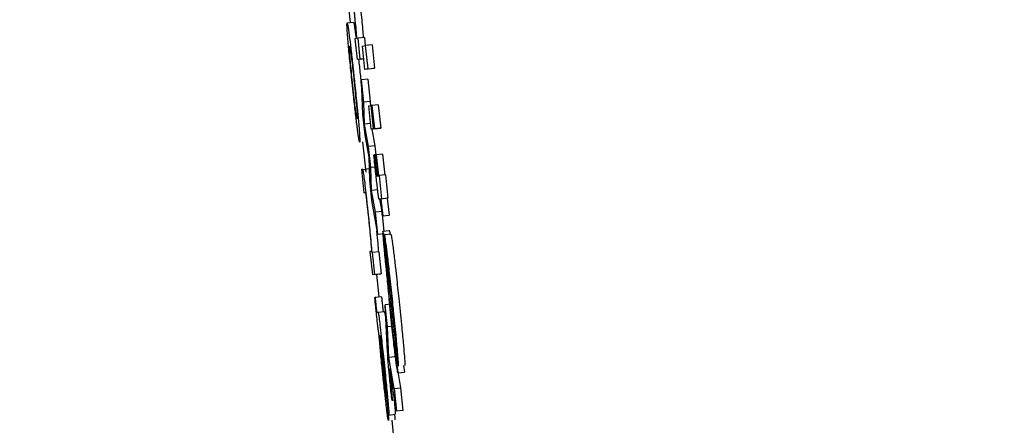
# Model space of a CAD drawing. Header units: inches. Extents: x 170 to 312, y 215 to 248.
# Tile 149 of 256: x 185.5848 to 185.615, y 243.6046 to 243.6171. Entities that reach past the tile are written whole.
import ezdxf

# ---------------------------------------------------------------- set-up
doc = ezdxf.new("R2010")
doc.units = ezdxf.units.IN
doc.header["$LTSCALE"] = 0.25
doc.header["$MEASUREMENT"] = 0
doc.layers.add('ANNOTATIONS', color=1, linetype='Continuous')
doc.layers.add('MOTOR RH', color=7, linetype='Continuous')
doc.styles.add('ARIAL', font='arial.ttf', dxfattribs={"height": 0.09375})
doc.dimstyles.new('STANDARD$0', dxfattribs={"dimtxt": 0.09375, "dimasz": 0.09375, "dimexe": 0.03125, "dimexo": 0.046875, "dimgap": 0.09, "dimtad": 0, "dimtih": 1, "dimtoh": 1, "dimdec": 4, "dimzin": 0, "dimdsep": 46, "dimtxsty": 'ARIAL', "dimcen": 0.09, "dimadec": 0, "dimazin": 0, "dimtfac": 1, "dimtdec": 4, "dimtofl": 0, "dimtmove": 0, "dimatfit": 1, "dimfxl": 1, "dimtolj": 1, "dimtzin": 0, "dimarcsym": 0})

# ---------------------------------------------------------------- blocks, each defined once
blk = doc.blocks.new('*D24')
at = {"layer": 'ANNOTATIONS', "color": 0, "lineweight": -2, "transparency": 16777216}
for p, q in [((185.289705, 244.125047), (187.135668, 244.125047)), ((187.104418, 244.031297), (187.104418, 242.331666)), ((187.104418, 240.197174), (187.104418, 241.896805)), ((186.373893, 240.103424), (187.135668, 240.103424))]:
    blk.add_line(p, q, dxfattribs=at)
at = {"layer": 'ANNOTATIONS', "color": 0, "transparency": 16777216}
for points in [[(187.088793, 244.031297), (187.120043, 244.031297), (187.104418, 244.125047)], [(187.088793, 240.197174), (187.120043, 240.197174), (187.104418, 240.103424)]]:
    blk.add_solid(points, dxfattribs=at)
at = {"layer": 'defpoints', "color": 0, "transparency": 16777216}
for p in [(185.24283, 244.125047), (186.327018, 240.103424), (187.104418, 240.103424)]:
    blk.add_point(p, dxfattribs=at)
at = {"layer": 'ANNOTATIONS', "color": 0, "transparency": 16777216, "insert": (187.104418, 242.114236), "char_height": 0.09375, "attachment_point": 5, "style": 'ARIAL'}
blk.add_mtext('\\A1;OPENING\\PHEIGHT', dxfattribs=at)
blk = doc.blocks.new('*D25')
at = {"layer": 'ANNOTATIONS', "color": 0, "lineweight": -2, "transparency": 16777216}
for p, q in [((185.289705, 244.96103), (187.790657, 244.96103)), ((187.759407, 244.86728), (187.759407, 242.749657)), ((187.759407, 240.197174), (187.759407, 242.314797)), ((187.294237, 240.103424), (187.790657, 240.103424))]:
    blk.add_line(p, q, dxfattribs=at)
at = {"layer": 'ANNOTATIONS', "color": 0, "transparency": 16777216}
for points in [[(187.743782, 244.86728), (187.775032, 244.86728), (187.759407, 244.96103)], [(187.743782, 240.197174), (187.775032, 240.197174), (187.759407, 240.103424)]]:
    blk.add_solid(points, dxfattribs=at)
at = {"layer": 'defpoints', "color": 0, "transparency": 16777216}
for p in [(185.24283, 244.96103), (187.247362, 240.103424), (187.759407, 240.103424)]:
    blk.add_point(p, dxfattribs=at)
at = {"layer": 'ANNOTATIONS', "color": 0, "transparency": 16777216, "insert": (187.759407, 242.532227), "char_height": 0.09375, "attachment_point": 5, "style": 'ARIAL'}
blk.add_mtext('\\A1;TOTAL\\PHEIGHT', dxfattribs=at)

msp = doc.modelspace()

# ---------------------------------------------------------------- linework, layer by layer
at = {"layer": 'MOTOR RH'}
for p, q in [((185.594884, 243.617819), (185.594973, 243.616971)), ((185.595298, 243.617372), (185.59533, 243.617062)), ((185.594883, 243.616962), (185.595079, 243.616982)), ((185.595161, 243.616484), (185.595121, 243.616479)), ((185.595121, 243.616479), (185.595189, 243.615836)), ((185.595218, 243.616492), (185.595184, 243.616487)), ((185.595413, 243.616512), (185.595218, 243.616492)), ((185.595285, 243.615848), (185.595218, 243.616492)), ((185.595413, 243.616512), (185.59544, 243.616264)), ((185.595355, 243.616252), (185.595451, 243.616265)), ((185.59543, 243.615538), (185.595355, 243.616252)), ((185.595647, 243.616286), (185.595451, 243.616265)), ((185.595526, 243.61555), (185.595451, 243.616265)), ((185.595647, 243.616286), (185.595722, 243.615571)), ((185.595384, 243.615857), (185.595189, 243.615836)), ((185.595285, 243.615848), (185.595189, 243.615836)), ((185.595285, 243.615848), (185.595396, 243.61586)), ((185.595396, 243.615858), (185.595384, 243.615857)), ((185.595625, 243.615559), (185.59543, 243.615538)), ((185.595526, 243.61555), (185.59543, 243.615538)), ((185.595526, 243.61555), (185.595722, 243.615571)), ((185.595722, 243.615571), (185.595625, 243.615559)), ((185.595521, 243.615236), (185.595325, 243.615216)), ((185.595397, 243.614536), (185.595325, 243.615216)), ((185.595364, 243.614165), (185.595325, 243.615216)), ((185.595521, 243.615236), (185.595593, 243.614556)), ((185.595308, 243.61516), (185.595339, 243.614856)), ((185.595593, 243.614556), (185.595397, 243.614536)), ((185.595412, 243.613856), (185.595397, 243.614536)), ((185.595548, 243.614418), (185.595618, 243.614427)), ((185.595623, 243.613703), (185.595548, 243.614418)), ((185.595593, 243.614556), (185.595596, 243.614424)), ((185.59563, 243.614428), (185.595618, 243.614427)), ((185.595693, 243.613712), (185.595618, 243.614427)), ((185.59563, 243.614429), (185.595644, 243.61443)), ((185.595705, 243.613714), (185.59563, 243.614429)), ((185.59584, 243.614451), (185.595644, 243.61443)), ((185.595644, 243.61443), (185.595719, 243.613716)), ((185.59584, 243.614451), (185.595915, 243.613736)), ((185.595432, 243.613522), (185.595364, 243.614165)), ((185.595605, 243.613876), (185.595412, 243.613856)), ((185.595541, 243.613169), (185.595412, 243.613856)), ((185.595818, 243.613724), (185.595623, 243.613703)), ((185.595693, 243.613712), (185.595623, 243.613703)), ((185.59564, 243.613705), (185.595736, 243.61319)), ((185.595693, 243.613712), (185.595901, 243.613734)), ((185.595719, 243.613716), (185.595705, 243.613714)), ((185.595719, 243.613716), (185.595915, 243.613736)), ((185.595889, 243.613733), (185.595818, 243.613724)), ((185.595889, 243.613734), (185.595889, 243.613733)), ((185.595915, 243.613736), (185.595901, 243.613734)), ((185.595556, 243.612845), (185.595432, 243.613522)), ((185.595356, 243.613313), (185.595454, 243.612381)), ((185.595736, 243.61319), (185.595541, 243.613169)), ((185.595608, 243.612526), (185.595541, 243.613169)), ((185.595736, 243.61319), (185.595765, 243.612917)), ((185.595576, 243.612155), (185.595556, 243.612845)), ((185.595705, 243.612911), (185.595715, 243.612912)), ((185.595766, 243.612917), (185.595715, 243.612912)), ((185.595766, 243.612918), (185.595776, 243.61292)), ((185.595833, 243.612274), (185.595766, 243.612918)), ((185.595972, 243.61294), (185.595776, 243.61292)), ((185.595776, 243.61292), (185.595844, 243.612276)), ((185.595972, 243.61294), (185.59604, 243.612297)), ((185.595367, 243.612471), (185.595562, 243.612492)), ((185.595743, 243.61254), (185.595608, 243.612526)), ((185.595626, 243.611826), (185.595608, 243.612526)), ((185.595367, 243.612471), (185.59532, 243.612465)), ((185.59532, 243.612465), (185.595395, 243.611751)), ((185.59579, 243.612269), (185.595833, 243.612274)), ((185.595844, 243.612276), (185.595862, 243.612278)), ((185.596058, 243.612299), (185.595862, 243.612278)), ((185.595862, 243.612278), (185.595937, 243.611564)), ((185.596058, 243.612299), (185.596133, 243.611584)), ((185.595643, 243.611512), (185.595576, 243.612155)), ((185.595395, 243.611751), (185.59544, 243.611757)), ((185.595822, 243.611846), (185.595626, 243.611826)), ((185.595752, 243.61116), (185.595626, 243.611826)), ((185.595823, 243.61048), (185.595643, 243.611512)), ((185.595908, 243.61156), (185.595867, 243.611555)), ((185.595867, 243.611555), (185.595867, 243.611555)), ((185.595877, 243.611556), (185.595948, 243.61118)), ((185.595963, 243.611039), (185.595908, 243.61156)), ((185.596133, 243.611584), (185.595919, 243.611561)), ((185.595937, 243.611564), (185.595919, 243.611561)), ((185.595919, 243.611561), (185.595974, 243.611041)), ((185.596133, 243.611584), (185.596115, 243.611582)), ((185.596115, 243.611582), (185.59617, 243.611061)), ((185.595948, 243.61118), (185.595752, 243.61116)), ((185.595823, 243.61048), (185.595752, 243.61116)), ((185.595948, 243.61118), (185.596011, 243.610577)), ((185.596159, 243.61106), (185.595963, 243.611039)), ((185.595974, 243.611041), (185.595963, 243.611039)), ((185.595974, 243.611041), (185.59617, 243.611061)), ((185.59617, 243.611061), (185.596159, 243.61106)), ((185.595823, 243.61048), (185.596019, 243.6105)), ((185.59598, 243.610574), (185.596176, 243.610594)), ((185.596227, 243.61048), (185.596032, 243.610459)), ((185.596032, 243.610459), (185.596113, 243.609682)), ((185.595628, 243.609955), (185.595584, 243.60995)), ((185.595584, 243.60995), (185.595659, 243.609235)), ((185.595658, 243.609922), (185.59565, 243.609921)), ((185.595854, 243.609942), (185.595658, 243.609922)), ((185.59573, 243.609244), (185.595658, 243.609922)), ((185.595854, 243.609942), (185.595925, 243.609265)), ((185.596081, 243.609672), (185.596102, 243.609494)), ((185.595855, 243.609256), (185.595659, 243.609235)), ((185.59573, 243.609244), (185.595659, 243.609235)), ((185.59573, 243.609244), (185.595925, 243.609265)), ((185.595782, 243.609248), (185.595854, 243.608556)), ((185.595925, 243.609265), (185.595855, 243.609256)), ((185.595731, 243.608543), (185.595742, 243.608545)), ((185.595938, 243.608565), (185.595742, 243.608545)), ((185.596247, 243.608337), (185.596051, 243.608316)), ((185.596122, 243.607643), (185.596051, 243.608316)), ((185.596124, 243.606869), (185.596051, 243.608316)), ((185.595796, 243.608084), (185.595832, 243.608088)), ((185.595832, 243.608088), (185.596028, 243.608109)), ((185.596317, 243.607664), (185.596122, 243.607643)), ((185.595881, 243.60737), (185.595891, 243.607372)), ((185.596164, 243.606702), (185.596122, 243.607643)), ((185.59636, 243.607307), (185.596347, 243.607415)), ((185.595933, 243.606943), (185.595991, 243.606381)), ((185.595939, 243.606986), (185.596, 243.606397)), ((185.596442, 243.606228), (185.59636, 243.607005)), ((185.59636, 243.606722), (185.596164, 243.606702)), ((185.596321, 243.605747), (185.596164, 243.606702)), ((185.596385, 243.60657), (185.596517, 243.605768)), ((185.596394, 243.605054), (185.596184, 243.606361)), ((185.596442, 243.606228), (185.596638, 243.606248)), ((185.596616, 243.60645), (185.596638, 243.606248)), ((185.596161, 243.604936), (185.596085, 243.60565)), ((185.596321, 243.605747), (185.596517, 243.605768)), ((185.596321, 243.605747), (185.596394, 243.605054)), ((185.596517, 243.605768), (185.59659, 243.605074)), ((185.59634, 243.605391), (185.59626, 243.605383)), ((185.596271, 243.605385), (185.59626, 243.605383)), ((185.59634, 243.605392), (185.596271, 243.605385)), ((185.596161, 243.604936), (185.596356, 243.604957)), ((185.59659, 243.605074), (185.596394, 243.605054)), ((185.59625, 243.604775), (185.59634, 243.603913))]:
    msp.add_line(p, q, dxfattribs=at)
for points, knots in [([(185.595134, 243.617041), (185.595127, 243.617109), (185.59511, 243.617282), (185.595091, 243.617465), (185.595079, 243.617577)], [0, 0, 0, 0, 0.393307, 1, 1, 1, 1]), ([(185.595084, 243.617428), (185.595093, 243.617337), (185.595112, 243.617156), (185.595138, 243.616885), (185.595148, 243.616759), (185.595154, 243.616687)], [0, 0, 0, 0, 0.301188, 0.603154, 1, 1, 1, 1]), ([(185.595184, 243.616487), (185.595177, 243.616567), (185.595163, 243.616729), (185.595144, 243.616936), (185.595134, 243.617041)], [0, 0, 0, 0, 0.491754, 1, 1, 1, 1]), ([(185.59533, 243.617062), (185.595339, 243.616963), (185.595359, 243.616755), (185.595373, 243.616593), (185.59538, 243.616508)], [0, 0, 0, 0, 0.4774698, 1, 1, 1, 1]), ([(185.594908, 243.616453), (185.594901, 243.616545), (185.594882, 243.616781), (185.594875, 243.616938), (185.594881, 243.616955), (185.594883, 243.616962)], [0, 0, 0, 0, 0.273074, 0.703269, 1, 1, 1, 1]), ([(185.594883, 243.616962), (185.59489, 243.616945), (185.594903, 243.616915), (185.594943, 243.616611), (185.594961, 243.616481)], [0, 0, 0, 0, 0.573935, 1, 1, 1, 1]), ([(185.595079, 243.616982), (185.595086, 243.616965), (185.595099, 243.616936), (185.595139, 243.616632), (185.595156, 243.616502)], [0, 0, 0, 0, 0.573906, 1, 1, 1, 1]), ([(185.595037, 243.61513), (185.595016, 243.615336), (185.594973, 243.61575), (185.59493, 243.616197), (185.594913, 243.616396), (185.594908, 243.616453)], [0, 0, 0, 0, 0.414961, 0.833053, 1, 1, 1, 1]), ([(185.594961, 243.616481), (185.594976, 243.616357), (185.595006, 243.616108), (185.595061, 243.615623), (185.595095, 243.615294), (185.595112, 243.615139)], [0, 0, 0, 0, 0.345006, 0.690035, 1, 1, 1, 1]), ([(185.595154, 243.616687), (185.595159, 243.616616), (185.595167, 243.616495), (185.595162, 243.616487), (185.595161, 243.616484)], [0, 0, 0, 0, 0.589004, 1, 1, 1, 1]), ([(185.594971, 243.615932), (185.594965, 243.61601), (185.59495, 243.616207), (185.594953, 243.616244), (185.594958, 243.616247), (185.594958, 243.616247)], [0, 0, 0, 0, 0.356193, 0.9028, 1, 1, 1, 1]), ([(185.594958, 243.616247), (185.594961, 243.616243), (185.594968, 243.616231), (185.594987, 243.616121), (185.595005, 243.615983), (185.595008, 243.615956)], [0, 0, 0, 0, 0.361, 0.873185, 1, 1, 1, 1]), ([(185.595048, 243.615131), (185.595036, 243.615249), (185.595011, 243.615485), (185.594985, 243.615759), (185.594975, 243.615886), (185.594971, 243.615932)], [0, 0, 0, 0, 0.385505, 0.773933, 1, 1, 1, 1]), ([(185.595008, 243.615956), (185.595017, 243.615884), (185.595035, 243.615741), (185.595069, 243.615444), (185.595091, 243.615236), (185.595101, 243.615134)], [0, 0, 0, 0, 0.336257, 0.673323, 1, 1, 1, 1]), ([(185.595234, 243.615841), (185.595242, 243.615769), (185.595266, 243.615554), (185.595291, 243.615318), (185.595308, 243.61516)], [0, 0, 0, 0, 0.333304, 1, 1, 1, 1]), ([(185.595187, 243.613805), (185.59517, 243.61394), (185.595138, 243.614209), (185.595084, 243.614692), (185.595051, 243.615003), (185.595037, 243.61513)], [0, 0, 0, 0, 0.3717838, 0.7443935, 1, 1, 1, 1]), ([(185.595139, 243.614327), (185.595129, 243.614408), (185.595109, 243.614571), (185.595076, 243.614867), (185.595056, 243.615057), (185.595048, 243.615131)], [0, 0, 0, 0, 0.378003, 0.757559, 1, 1, 1, 1]), ([(185.595101, 243.615134), (185.595116, 243.614988), (185.595142, 243.614743), (185.595171, 243.614438), (185.59519, 243.614214), (185.5952, 243.614044), (185.595195, 243.614028), (185.595192, 243.614018)], [0, 0, 0, 0, 0.203902, 0.343543, 0.483534, 0.683819, 1, 1, 1, 1]), ([(185.595112, 243.615139), (185.595135, 243.61492), (185.595176, 243.614522), (185.595219, 243.614068), (185.595236, 243.613872), (185.595243, 243.613801)], [0, 0, 0, 0, 0.43933, 0.796991, 1, 1, 1, 1]), ([(185.595192, 243.614018), (185.595189, 243.614024), (185.595182, 243.614035), (185.595164, 243.614138), (185.595146, 243.614277), (185.595139, 243.614327)], [0, 0, 0, 0, 0.389317, 0.780867, 1, 1, 1, 1]), ([(185.595268, 243.613304), (185.595261, 243.613321), (185.595248, 243.61335), (185.595213, 243.613598), (185.595191, 243.61377), (185.595187, 243.613805)], [0, 0, 0, 0, 0.521973, 0.900897, 1, 1, 1, 1]), ([(185.595243, 243.613801), (185.59525, 243.613709), (185.595269, 243.613477), (185.595275, 243.613327), (185.59527, 243.61331), (185.595268, 243.613304)], [0, 0, 0, 0, 0.280726, 0.704908, 1, 1, 1, 1]), ([(185.595758, 243.612393), (185.59575, 243.612469), (185.595732, 243.612642), (185.595715, 243.612814), (185.595705, 243.612911)], [0, 0, 0, 0, 0.439909, 1, 1, 1, 1]), ([(185.595715, 243.612912), (185.59572, 243.612869), (185.595729, 243.612781), (185.595738, 243.612692), (185.595743, 243.612647)], [0, 0, 0, 0, 0.499191, 1, 1, 1, 1]), ([(185.595743, 243.612647), (185.595746, 243.612612), (185.595755, 243.612531), (185.595766, 243.61243), (185.595772, 243.612379), (185.595774, 243.612364)], [0, 0, 0, 0, 0.3553662, 0.8102322, 1, 1, 1, 1]), ([(185.595529, 243.611176), (185.595511, 243.611339), (185.595481, 243.611621), (185.59544, 243.611991), (185.595407, 243.612257), (185.595379, 243.612445), (185.595371, 243.612462), (185.595367, 243.612471)], [0, 0, 0, 0, 0.218966, 0.377976, 0.537623, 0.720461, 1, 1, 1, 1]), ([(185.595805, 243.611961), (185.595798, 243.61203), (185.595782, 243.61217), (185.595766, 243.612318), (185.595758, 243.612393)], [0, 0, 0, 0, 0.4901237, 1, 1, 1, 1]), ([(185.595774, 243.612364), (185.595776, 243.612348), (185.595781, 243.612307), (185.595787, 243.612274), (185.595789, 243.612271), (185.59579, 243.612269)], [0, 0, 0, 0, 0.191763, 0.491081, 1, 1, 1, 1]), ([(185.595842, 243.61166), (185.595837, 243.611699), (185.595826, 243.611776), (185.595812, 243.611901), (185.595805, 243.611961)], [0, 0, 0, 0, 0.514201, 1, 1, 1, 1]), ([(185.59544, 243.611757), (185.595443, 243.61175), (185.595448, 243.61174), (185.595466, 243.611621), (185.595486, 243.611461), (185.59551, 243.611242), (185.595527, 243.611085), (185.595537, 243.610996)], [0, 0, 0, 0, 0.3079795, 0.4810719, 0.6559274, 0.8045162, 1, 1, 1, 1]), ([(185.595867, 243.611555), (185.595865, 243.611556), (185.595861, 243.611559), (185.595855, 243.611578), (185.595846, 243.611632), (185.595842, 243.61166)], [0, 0, 0, 0, 0.391031, 0.691586, 1, 1, 1, 1]), ([(185.595592, 243.610551), (185.595584, 243.610633), (185.595564, 243.610834), (185.595542, 243.611048), (185.595529, 243.611176)], [0, 0, 0, 0, 0.405408, 1, 1, 1, 1]), ([(185.595537, 243.610996), (185.595547, 243.610891), (185.595569, 243.610682), (185.595593, 243.610426), (185.595605, 243.610295), (185.59561, 243.610239)], [0, 0, 0, 0, 0.364047, 0.72743, 1, 1, 1, 1]), ([(185.59565, 243.609921), (185.595642, 243.610014), (185.595625, 243.610203), (185.595603, 243.610434), (185.595592, 243.610551)], [0, 0, 0, 0, 0.493669, 1, 1, 1, 1]), ([(185.595788, 243.610572), (185.5958, 243.610444), (185.595822, 243.610214), (185.595838, 243.610025), (185.595846, 243.609941)], [0, 0, 0, 0, 0.5547872, 1, 1, 1, 1]), ([(185.59598, 243.610574), (185.595979, 243.610558), (185.595975, 243.610527), (185.595993, 243.610286), (185.59601, 243.610087), (185.596016, 243.610025)], [0, 0, 0, 0, 0.406615, 0.81595, 1, 1, 1, 1]), ([(185.596019, 243.610344), (185.596013, 243.61039), (185.595996, 243.610512), (185.595985, 243.610568), (185.595981, 243.610572), (185.59598, 243.610574)], [0, 0, 0, 0, 0.307613, 0.815585, 1, 1, 1, 1]), ([(185.596083, 243.610149), (185.59607, 243.61024), (185.596046, 243.610413), (185.596036, 243.610445), (185.596032, 243.610459)], [0, 0, 0, 0, 0.524237, 1, 1, 1, 1]), ([(185.596176, 243.610594), (185.59618, 243.610591), (185.596184, 243.610586), (185.596197, 243.61049), (185.596199, 243.610477)], [0, 0, 0, 0, 0.8697204, 1, 1, 1, 1]), ([(185.596227, 243.61048), (185.596232, 243.610464), (185.596239, 243.610438), (185.596256, 243.610336), (185.596271, 243.610226), (185.596279, 243.61017)], [0, 0, 0, 0, 0.420324, 0.705127, 1, 1, 1, 1]), ([(185.59561, 243.610239), (185.595616, 243.610159), (185.595628, 243.610021), (185.59563, 243.609959), (185.595629, 243.609956), (185.595628, 243.609955)], [0, 0, 0, 0, 0.537511, 0.912211, 1, 1, 1, 1]), ([(185.596055, 243.610047), (185.596049, 243.610095), (185.596036, 243.610206), (185.596025, 243.610294), (185.596019, 243.610344)], [0, 0, 0, 0, 0.427952, 1, 1, 1, 1]), ([(185.596168, 243.609435), (185.596158, 243.609529), (185.596129, 243.60978), (185.596101, 243.610013), (185.596085, 243.610132), (185.596083, 243.610149)], [0, 0, 0, 0, 0.3362178, 0.9049084, 1, 1, 1, 1]), ([(185.596279, 243.61017), (185.596287, 243.610106), (185.596309, 243.609934), (185.59634, 243.609669), (185.596361, 243.609483), (185.596364, 243.609456)], [0, 0, 0, 0, 0.336476, 0.90573, 1, 1, 1, 1]), ([(185.596016, 243.610025), (185.596032, 243.609852), (185.596069, 243.609451), (185.596127, 243.608893), (185.596162, 243.608558), (185.596168, 243.608497)], [0, 0, 0, 0, 0.3811861, 0.886698, 1, 1, 1, 1]), ([(185.596208, 243.608671), (185.596182, 243.608908), (185.59613, 243.609385), (185.59608, 243.609825), (185.596055, 243.610047)], [0, 0, 0, 0, 0.494718, 1, 1, 1, 1]), ([(185.596087, 243.609433), (185.59608, 243.609506), (185.596067, 243.609653), (185.596058, 243.609777), (185.59606, 243.60979), (185.596061, 243.609796)], [0, 0, 0, 0, 0.347198, 0.696613, 1, 1, 1, 1]), ([(185.596061, 243.609796), (185.596063, 243.609791), (185.596066, 243.609781), (185.596076, 243.609707), (185.596081, 243.609672)], [0, 0, 0, 0, 0.530514, 1, 1, 1, 1]), ([(185.596102, 243.609494), (185.596114, 243.609391), (185.596157, 243.609009), (185.596203, 243.608592), (185.596236, 243.608287)], [0, 0, 0, 0, 0.269653, 1, 1, 1, 1]), ([(185.596113, 243.609682), (185.59612, 243.609649), (185.596131, 243.6096), (185.596156, 243.609405), (185.596167, 243.609312), (185.59617, 243.609292)], [0, 0, 0, 0, 0.624663, 0.921074, 1, 1, 1, 1]), ([(185.596182, 243.60848), (185.59617, 243.608595), (185.596139, 243.608896), (185.596106, 243.609225), (185.596089, 243.609407), (185.596087, 243.609433)], [0, 0, 0, 0, 0.348912, 0.906699, 1, 1, 1, 1]), ([(185.596281, 243.608394), (185.596268, 243.60852), (185.596242, 243.608759), (185.596204, 243.609111), (185.59618, 243.609327), (185.596168, 243.609435)], [0, 0, 0, 0, 0.354555, 0.674553, 1, 1, 1, 1]), ([(185.59617, 243.609292), (185.596183, 243.609176), (185.596215, 243.608895), (185.59625, 243.608567), (185.596271, 243.608374)], [0, 0, 0, 0, 0.412185, 1, 1, 1, 1]), ([(185.596364, 243.609456), (185.596377, 243.609337), (185.596415, 243.609002), (185.596452, 243.608645), (185.596477, 243.608415)], [0, 0, 0, 0, 0.355645, 1, 1, 1, 1]), ([(185.596347, 243.607415), (185.59634, 243.607478), (185.596303, 243.607794), (185.596255, 243.608237), (185.596216, 243.608596), (185.596208, 243.608671)], [0, 0, 0, 0, 0.1656771, 0.826048, 1, 1, 1, 1]), ([(185.59578, 243.60807), (185.595773, 243.608131), (185.595757, 243.60829), (185.595741, 243.608447), (185.595731, 243.608543)], [0, 0, 0, 0, 0.382123, 1, 1, 1, 1]), ([(185.595742, 243.608545), (185.595745, 243.60851), (185.59575, 243.608458), (185.595758, 243.608382), (185.595762, 243.608342), (185.595764, 243.608321)], [0, 0, 0, 0, 0.4881921, 0.7420954, 1, 1, 1, 1]), ([(185.595764, 243.608321), (185.595767, 243.608296), (185.595772, 243.608251), (185.595779, 243.608192), (185.595785, 243.608142), (185.595792, 243.60809), (185.595795, 243.608086), (185.595796, 243.608084)], [0, 0, 0, 0, 0.140203, 0.256217, 0.372215, 0.556778, 1, 1, 1, 1]), ([(185.595938, 243.608565), (185.595941, 243.608531), (185.595946, 243.608478), (185.595954, 243.608402), (185.595958, 243.608362), (185.59596, 243.608342)], [0, 0, 0, 0, 0.488228, 0.74209, 1, 1, 1, 1]), ([(185.59596, 243.608342), (185.595963, 243.608317), (185.595967, 243.608272), (185.595974, 243.608212), (185.59598, 243.608162), (185.595988, 243.608111), (185.595991, 243.608107), (185.595992, 243.608104)], [0, 0, 0, 0, 0.140209, 0.256232, 0.372219, 0.556786, 1, 1, 1, 1]), ([(185.596442, 243.606228), (185.596435, 243.606252), (185.596422, 243.606293), (185.596381, 243.60659), (185.596326, 243.60704), (185.596253, 243.607701), (185.596198, 243.608211), (185.596168, 243.608497)], [0, 0, 0, 0, 0.2274455, 0.3895113, 0.5522432, 0.749091, 1, 1, 1, 1]), ([(185.596297, 243.607441), (185.596281, 243.607579), (185.596244, 243.607899), (185.596205, 243.60827), (185.596182, 243.60848)], [0, 0, 0, 0, 0.433106, 1, 1, 1, 1]), ([(185.596236, 243.608287), (185.596262, 243.608047), (185.596314, 243.607564), (185.596365, 243.60712), (185.59639, 243.606895)], [0, 0, 0, 0, 0.494897, 1, 1, 1, 1]), ([(185.596271, 243.608374), (185.596288, 243.608205), (185.59632, 243.607904), (185.596344, 243.607644), (185.596355, 243.60753)], [0, 0, 0, 0, 0.560444, 1, 1, 1, 1]), ([(185.596424, 243.606953), (185.596409, 243.607119), (185.596374, 243.607498), (185.59632, 243.608024), (185.596287, 243.608338), (185.596281, 243.608394)], [0, 0, 0, 0, 0.388172, 0.889047, 1, 1, 1, 1]), ([(185.596477, 243.608415), (185.596505, 243.608145), (185.596553, 243.607679), (185.596599, 243.607202), (185.596617, 243.607012), (185.59662, 243.606974)], [0, 0, 0, 0, 0.5224707, 0.9026668, 1, 1, 1, 1]), ([(185.595859, 243.607428), (185.595855, 243.607447), (185.595849, 243.607476), (185.595832, 243.607603), (185.595814, 243.607752), (185.595796, 243.607916), (185.595785, 243.608021), (185.59578, 243.60807)], [0, 0, 0, 0, 0.319039, 0.503679, 0.689593, 0.856837, 1, 1, 1, 1]), ([(185.595832, 243.608088), (185.595836, 243.608078), (185.595843, 243.60806), (185.595867, 243.607879), (185.595901, 243.607606), (185.595951, 243.607152), (185.595991, 243.60678), (185.596015, 243.606554)], [0, 0, 0, 0, 0.208173, 0.351517, 0.494835, 0.694303, 1, 1, 1, 1]), ([(185.596028, 243.608109), (185.596032, 243.608097), (185.596039, 243.608078), (185.596059, 243.607933), (185.596074, 243.60781), (185.596079, 243.607769)], [0, 0, 0, 0, 0.493129, 0.83266, 1, 1, 1, 1]), ([(185.595992, 243.606053), (185.595977, 243.606193), (185.595943, 243.606521), (185.595895, 243.607013), (185.595871, 243.607289), (185.595859, 243.607428)], [0, 0, 0, 0, 0.26727, 0.629533, 1, 1, 1, 1]), ([(185.595887, 243.60724), (185.595885, 243.607269), (185.595879, 243.607341), (185.595879, 243.607369), (185.595881, 243.60737), (185.595881, 243.60737)], [0, 0, 0, 0, 0.368455, 0.910327, 1, 1, 1, 1]), ([(185.595891, 243.607372), (185.595897, 243.607303), (185.595911, 243.607165), (185.595926, 243.607018), (185.595933, 243.606943)], [0, 0, 0, 0, 0.495343, 1, 1, 1, 1]), ([(185.595905, 243.607377), (185.595905, 243.607372), (185.595904, 243.607365), (185.595908, 243.607305), (185.595912, 243.607266), (185.595913, 243.607251)], [0, 0, 0, 0, 0.560963, 0.835938, 1, 1, 1, 1]), ([(185.596006, 243.60653), (185.595991, 243.606671), (185.595969, 243.60688), (185.59594, 243.607137), (185.595922, 243.607282), (185.59591, 243.607365), (185.595907, 243.607373), (185.595905, 243.607377)], [0, 0, 0, 0, 0.342854, 0.509816, 0.6784, 0.82401, 1, 1, 1, 1]), ([(185.59636, 243.607005), (185.596353, 243.607036), (185.596342, 243.607081), (185.596314, 243.607298), (185.5963, 243.607411), (185.596297, 243.607441)], [0, 0, 0, 0, 0.605519, 0.894139, 1, 1, 1, 1]), ([(185.596355, 243.60753), (185.596361, 243.607464), (185.596373, 243.607331), (185.59638, 243.607226), (185.596378, 243.607216), (185.596377, 243.607211)], [0, 0, 0, 0, 0.349946, 0.701546, 1, 1, 1, 1]), ([(185.595925, 243.606822), (185.595917, 243.606899), (185.595902, 243.607058), (185.595892, 243.607178), (185.595887, 243.60724)], [0, 0, 0, 0, 0.489757, 1, 1, 1, 1]), ([(185.595913, 243.607251), (185.595915, 243.607227), (185.59592, 243.607179), (185.595929, 243.607088), (185.595935, 243.607023), (185.595939, 243.606986)], [0, 0, 0, 0, 0.302051, 0.603532, 1, 1, 1, 1]), ([(185.596377, 243.607211), (185.596376, 243.607212), (185.596375, 243.607214), (185.59637, 243.607238), (185.596364, 243.607282), (185.59636, 243.607307)], [0, 0, 0, 0, 0.295919, 0.587635, 1, 1, 1, 1]), ([(185.595987, 243.606204), (185.595979, 243.606282), (185.595956, 243.606497), (185.595937, 243.606696), (185.595925, 243.606822)], [0, 0, 0, 0, 0.364573, 1, 1, 1, 1]), ([(185.596157, 243.606391), (185.596152, 243.606452), (185.596134, 243.606677), (185.596128, 243.606788), (185.596124, 243.606869)], [0, 0, 0, 0, 0.269654, 1, 1, 1, 1]), ([(185.59639, 243.606895), (185.596395, 243.606854), (185.596405, 243.60677), (185.596414, 243.606703), (185.596418, 243.606669)], [0, 0, 0, 0, 0.4933094, 1, 1, 1, 1]), ([(185.596457, 243.606433), (185.596459, 243.606448), (185.596463, 243.606476), (185.596447, 243.606698), (185.59643, 243.606884), (185.596424, 243.606953)], [0, 0, 0, 0, 0.425086, 0.786775, 1, 1, 1, 1]), ([(185.59662, 243.606974), (185.59663, 243.606858), (185.59665, 243.606626), (185.596658, 243.606475), (185.596654, 243.60646), (185.596653, 243.606454)], [0, 0, 0, 0, 0.368446, 0.73751, 1, 1, 1, 1]), ([(185.596085, 243.60565), (185.596086, 243.60566), (185.596088, 243.605676), (185.596079, 243.60579), (185.596064, 243.605963), (185.596039, 243.606219), (185.596018, 243.606418), (185.596006, 243.60653)], [0, 0, 0, 0, 0.224914, 0.38364, 0.542898, 0.741702, 1, 1, 1, 1]), ([(185.596015, 243.606554), (185.596029, 243.60642), (185.596065, 243.606076), (185.596107, 243.605655), (185.596128, 243.605425), (185.596134, 243.605363)], [0, 0, 0, 0, 0.319042, 0.817078, 1, 1, 1, 1]), ([(185.596418, 243.606669), (185.596424, 243.606622), (185.596441, 243.606499), (185.596452, 243.60644), (185.596456, 243.606435), (185.596457, 243.606433)], [0, 0, 0, 0, 0.306573, 0.799851, 1, 1, 1, 1]), ([(185.596045, 243.605678), (185.596037, 243.605748), (185.596018, 243.605908), (185.595998, 243.606097), (185.595987, 243.606204)], [0, 0, 0, 0, 0.437242, 1, 1, 1, 1]), ([(185.595991, 243.606381), (185.596004, 243.606256), (185.596025, 243.606045), (185.596051, 243.605789), (185.596061, 243.605681), (185.596064, 243.605643)], [0, 0, 0, 0, 0.486926, 0.817094, 1, 1, 1, 1]), ([(185.596, 243.606397), (185.596018, 243.606217), (185.596056, 243.605854), (185.59609, 243.60551), (185.596107, 243.605336)], [0, 0, 0, 0, 0.495933, 1, 1, 1, 1]), ([(185.596209, 243.605859), (185.596201, 243.605942), (185.596183, 243.606108), (185.596167, 243.606283), (185.596159, 243.606368), (185.596157, 243.606391)], [0, 0, 0, 0, 0.421103, 0.84226, 1, 1, 1, 1]), ([(185.596184, 243.606361), (185.596186, 243.606325), (185.596189, 243.606254), (185.596196, 243.606147), (185.596199, 243.606094)], [0, 0, 0, 0, 0.498295, 1, 1, 1, 1]), ([(185.596097, 243.605112), (185.596087, 243.605189), (185.596065, 243.605378), (185.596028, 243.605712), (185.596002, 243.605954), (185.595992, 243.606053)], [0, 0, 0, 0, 0.285512, 0.705964, 1, 1, 1, 1]), ([(185.596199, 243.606094), (185.596202, 243.606062), (185.596206, 243.606009), (185.596217, 243.605887), (185.596226, 243.605808), (185.59623, 243.605766)], [0, 0, 0, 0, 0.4136043, 0.6934376, 1, 1, 1, 1]), ([(185.59626, 243.605383), (185.596252, 243.605461), (185.596235, 243.605618), (185.596218, 243.605778), (185.596209, 243.605859)], [0, 0, 0, 0, 0.497787, 1, 1, 1, 1]), ([(185.596074, 243.605479), (185.596072, 243.605486), (185.596068, 243.605498), (185.596056, 243.605592), (185.596048, 243.605656), (185.596045, 243.605678)], [0, 0, 0, 0, 0.491707, 0.824978, 1, 1, 1, 1]), ([(185.596064, 243.605643), (185.596067, 243.605603), (185.596074, 243.605523), (185.596076, 243.605483), (185.596074, 243.60548), (185.596074, 243.605479)], [0, 0, 0, 0, 0.412597, 0.826345, 1, 1, 1, 1]), ([(185.59623, 243.605766), (185.596233, 243.605739), (185.596238, 243.605686), (185.596247, 243.605606), (185.596253, 243.605555), (185.596256, 243.605529)], [0, 0, 0, 0, 0.338486, 0.668608, 1, 1, 1, 1]), ([(185.596107, 243.605336), (185.596113, 243.605274), (185.596128, 243.605105), (185.596138, 243.604988), (185.596144, 243.604915)], [0, 0, 0, 0, 0.371602, 1, 1, 1, 1]), ([(185.596134, 243.605363), (185.596142, 243.605271), (185.596158, 243.605089), (185.596165, 243.604956), (185.596162, 243.604942), (185.596161, 243.604936)], [0, 0, 0, 0, 0.344144, 0.688377, 1, 1, 1, 1]), ([(185.596256, 243.605529), (185.596258, 243.60551), (185.596263, 243.605462), (185.596268, 243.605414), (185.596271, 243.605385)], [0, 0, 0, 0, 0.387585, 1, 1, 1, 1]), ([(185.596329, 243.605383), (185.596337, 243.605292), (185.596353, 243.605109), (185.596361, 243.604976), (185.596358, 243.604963), (185.596356, 243.604957)], [0, 0, 0, 0, 0.344141, 0.688351, 1, 1, 1, 1]), ([(185.596148, 243.604765), (185.596145, 243.604775), (185.596138, 243.604794), (185.596117, 243.604947), (185.596102, 243.605071), (185.596097, 243.605112)], [0, 0, 0, 0, 0.446, 0.812832, 1, 1, 1, 1]), ([(185.596144, 243.604915), (185.596146, 243.604879), (185.596153, 243.604783), (185.59615, 243.604772), (185.596148, 243.604765)], [0, 0, 0, 0, 0.377554, 1, 1, 1, 1]), ([(185.596339, 243.604935), (185.596342, 243.604899), (185.596348, 243.604804), (185.596346, 243.604792), (185.596344, 243.604785)], [0, 0, 0, 0, 0.377597, 1, 1, 1, 1])]:
    msp.add_open_spline(points, degree=3, knots=knots, dxfattribs=at)

# ---------------------------------------------------------------- dimensions: what is measured, and where the dimension line sits
at = {"layer": 'ANNOTATIONS'}
for base, p1, p2, text, picture, middle in [((187.759407, 240.103424), (185.24283, 244.96103), (187.247362, 240.103424), 'TOTAL\\PHEIGHT', '*D25', (187.759407, 242.532227)), ((187.104418, 240.103424), (185.24283, 244.125047), (186.327018, 240.103424), 'OPENING\\PHEIGHT', '*D24', (187.104418, 242.114236))]:
    dim = msp.add_linear_dim(base=base, p1=p1, p2=p2, angle=90, text=text, dimstyle='STANDARD$0', dxfattribs=at)
    dim.commit()
    dim.dimension.update_dxf_attribs({"geometry": picture, "text_midpoint": middle})

doc.saveas('drawing.dxf')
